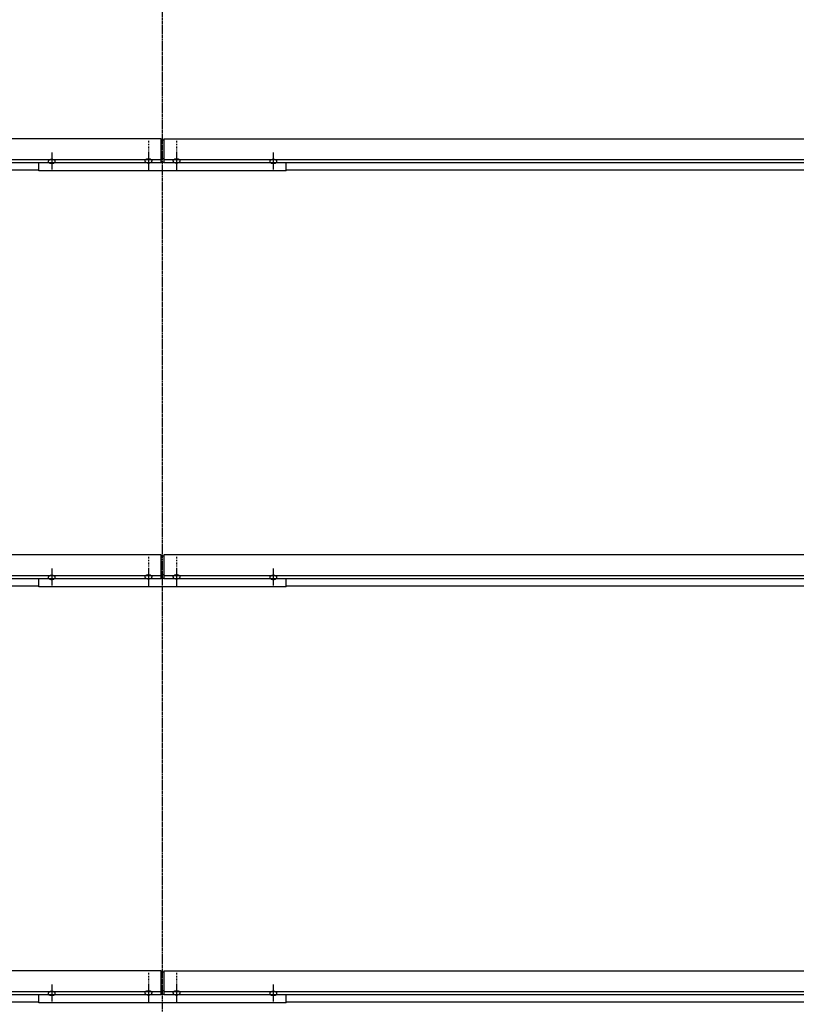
# Model space of a CAD drawing. Header units: millimetres. Extents: x -4888 to 73862, y -29046 to 15504.
# Tile 16 of 111: x 3146 to 5073, y 7215 to 9660. Entities that reach past the tile are written whole.
import ezdxf

# ---------------------------------------------------------------- set-up
doc = ezdxf.new("R2010")
doc.units = ezdxf.units.MM
doc.linetypes.add('DXK_LINE_DOT2', pattern=[3.9198, 1.9599, -1.9599])
doc.linetypes.add('DXK_LINE_DOT3', pattern=[5.9187, 2.979, -0.9799, 0.9799, -0.9799])

# ---------------------------------------------------------------- blocks, each defined once
blk = doc.blocks.new('Bolt-1953139-17329 - 1282')
at = {"color": 5, "linetype": 'DXK_LINE_DOT2'}
blk.add_line((3535, 9359), (3535, 9316.6), dxfattribs=at)
blk = doc.blocks.new('Bolt-1953139-17343 - 1282')
at = {"color": 5, "linetype": 'DXK_LINE_DOT2'}
blk.add_line((3535, 7293.3), (3535, 7250.9), dxfattribs=at)
blk = doc.blocks.new('Part-1953139-17019 - 1282')
at = {"color": 3, "linetype": 'Continuous'}
for p, q in [((3503, 9364), (6997, 9364)), ((3503, 9364), (3503, 9305.8)), ((6997, 9364), (6997, 9305.8)), ((3503, 9313.2), (6997, 9313.2)), ((3503, 9305.8), (6997, 9305.8)), ((6997, 9305.8), (6997, 9287.1)), ((3807, 9287.1), (5222, 9287.1)), ((5269, 9287.1), (6997, 9287.1))]:
    blk.add_line(p, q, dxfattribs=at)
blk = doc.blocks.new('GridLine-1953139-4942 - 1282')
at = {"color": 174, "linetype": 'DXK_LINE_DOT3'}
blk.add_line((3500, -1750), (3500, 12340), dxfattribs=at)
blk = doc.blocks.new('Part-1953139-17339 - 1282')
at = {"color": 3, "linetype": 'Continuous'}
for p, q in [((3497, 7295.9), (3503, 7295.9)), ((3193, 7219), (3193, 7240.1)), ((3497, 7249.3), (3503, 7249.3)), ((3497, 7240.8), (3503, 7240.8)), ((3807, 7219), (3807, 7240.1)), ((3807, 7219), (3193, 7219))]:
    blk.add_line(p, q, dxfattribs=at)
blk = doc.blocks.new('Bolt-1953139-17342 - 1282')
at = {"color": 5, "linetype": 'Continuous'}
for p, q in [((3535, 7263.5), (3535, 7221.1)), ((3526.2, 7244.7), (3526, 7244.2)), ((3526, 7244.2), (3526, 7243.7)), ((3526, 7243.7), (3526, 7243.3)), ((3526, 7243.3), (3526.2, 7242.8)), ((3526.4, 7245.1), (3526.2, 7244.7)), ((3526.2, 7242.8), (3526.4, 7242.3)), ((3526.7, 7245.6), (3526.4, 7245.1)), ((3526.4, 7242.3), (3526.7, 7241.9)), ((3527.1, 7246), (3526.7, 7245.6)), ((3526.7, 7241.9), (3527.1, 7241.5)), ((3527.5, 7246.4), (3527.1, 7246)), ((3527.1, 7241.5), (3527.5, 7241.1)), ((3528, 7246.8), (3527.5, 7246.4)), ((3527.5, 7241.1), (3528, 7240.7)), ((3528.6, 7247.1), (3528, 7246.8)), ((3528, 7240.7), (3528.6, 7240.3)), ((3529.3, 7247.4), (3528.6, 7247.1)), ((3528.6, 7240.3), (3529.3, 7240)), ((3530, 7247.7), (3529.3, 7247.4)), ((3529.3, 7240), (3530, 7239.7)), ((3530.8, 7248), (3530, 7247.7)), ((3530, 7239.7), (3530.8, 7239.5)), ((3531.6, 7248.2), (3530.8, 7248)), ((3530.8, 7239.5), (3531.6, 7239.3)), ((3532.4, 7248.3), (3531.6, 7248.2)), ((3531.6, 7239.3), (3532.4, 7239.1)), ((3533.2, 7248.4), (3532.4, 7248.3)), ((3532.4, 7239.1), (3533.2, 7239)), ((3534.1, 7248.5), (3533.2, 7248.4)), ((3533.2, 7239), (3534.1, 7239)), ((3535, 7248.5), (3534.1, 7248.5)), ((3534.1, 7239), (3535, 7238.9)), ((3535.9, 7248.5), (3535, 7248.5)), ((3535, 7238.9), (3535.9, 7239)), ((3536.8, 7248.4), (3535.9, 7248.5)), ((3535.9, 7239), (3536.8, 7239)), ((3537.6, 7248.3), (3536.8, 7248.4)), ((3536.8, 7239), (3537.6, 7239.1)), ((3538.4, 7248.2), (3537.6, 7248.3)), ((3537.6, 7239.1), (3538.4, 7239.3)), ((3539.2, 7248), (3538.4, 7248.2)), ((3538.4, 7239.3), (3539.2, 7239.5)), ((3540, 7247.7), (3539.2, 7248)), ((3539.2, 7239.5), (3540, 7239.7)), ((3540.7, 7247.4), (3540, 7247.7)), ((3540, 7239.7), (3540.7, 7240)), ((3541.4, 7247.1), (3540.7, 7247.4)), ((3540.7, 7240), (3541.4, 7240.3)), ((3542, 7246.8), (3541.4, 7247.1)), ((3541.4, 7240.3), (3542, 7240.7)), ((3542.5, 7246.4), (3542, 7246.8)), ((3542, 7240.7), (3542.5, 7241.1)), ((3542.9, 7246), (3542.5, 7246.4)), ((3542.5, 7241.1), (3542.9, 7241.5)), ((3543.3, 7245.6), (3542.9, 7246)), ((3542.9, 7241.5), (3543.3, 7241.9)), ((3543.6, 7245.1), (3543.3, 7245.6)), ((3543.3, 7241.9), (3543.6, 7242.3)), ((3543.8, 7244.7), (3543.6, 7245.1)), ((3543.6, 7242.3), (3543.8, 7242.8)), ((3544, 7244.2), (3543.8, 7244.7)), ((3543.8, 7242.8), (3544, 7243.3)), ((3544, 7243.7), (3544, 7244.2)), ((3544, 7243.3), (3544, 7243.7))]:
    blk.add_line(p, q, dxfattribs=at)
blk = doc.blocks.new('Part-1953139-17020 - 1282')
at = {"color": 3, "linetype": 'Continuous'}
for p, q in [((6997, 8331.2), (3503, 8331.2)), ((3503, 8331.2), (3503, 8272.9)), ((6997, 8272.9), (6997, 8331.2)), ((3503, 8280.4), (6997, 8280.4)), ((3503, 8272.9), (6997, 8272.9)), ((3807, 8254.2), (5222, 8254.2)), ((5269, 8254.2), (6693, 8254.2))]:
    blk.add_line(p, q, dxfattribs=at)
blk = doc.blocks.new('Bolt-1953139-17336 - 1282')
at = {"color": 5, "linetype": 'DXK_LINE_DOT2'}
blk.add_line((3535, 8326.1), (3535, 8283.8), dxfattribs=at)
blk = doc.blocks.new('Bolt-1953139-17340 - 1282')
at = {"color": 5, "linetype": 'Continuous'}
for p, q in [((3465, 7263.5), (3465, 7221.1)), ((3456.2, 7244.7), (3456, 7244.2)), ((3456, 7244.2), (3456, 7243.7)), ((3456, 7243.7), (3456, 7243.3)), ((3456, 7243.3), (3456.2, 7242.8)), ((3456.4, 7245.1), (3456.2, 7244.7)), ((3456.2, 7242.8), (3456.4, 7242.3)), ((3456.7, 7245.6), (3456.4, 7245.1)), ((3456.4, 7242.3), (3456.7, 7241.9)), ((3457.1, 7246), (3456.7, 7245.6)), ((3456.7, 7241.9), (3457.1, 7241.5)), ((3457.5, 7246.4), (3457.1, 7246)), ((3457.1, 7241.5), (3457.5, 7241.1)), ((3458, 7246.8), (3457.5, 7246.4)), ((3457.5, 7241.1), (3458, 7240.7)), ((3458.6, 7247.1), (3458, 7246.8)), ((3458, 7240.7), (3458.6, 7240.3)), ((3459.3, 7247.4), (3458.6, 7247.1)), ((3458.6, 7240.3), (3459.3, 7240)), ((3460, 7247.7), (3459.3, 7247.4)), ((3459.3, 7240), (3460, 7239.7)), ((3460.8, 7248), (3460, 7247.7)), ((3460, 7239.7), (3460.8, 7239.5)), ((3461.6, 7248.2), (3460.8, 7248)), ((3460.8, 7239.5), (3461.6, 7239.3)), ((3462.4, 7248.3), (3461.6, 7248.2)), ((3461.6, 7239.3), (3462.4, 7239.1)), ((3463.2, 7248.4), (3462.4, 7248.3)), ((3462.4, 7239.1), (3463.2, 7239)), ((3464.1, 7248.5), (3463.2, 7248.4)), ((3463.2, 7239), (3464.1, 7239)), ((3465, 7248.5), (3464.1, 7248.5)), ((3464.1, 7239), (3465, 7238.9)), ((3465.9, 7248.5), (3465, 7248.5)), ((3465, 7238.9), (3465.9, 7239)), ((3466.8, 7248.4), (3465.9, 7248.5)), ((3465.9, 7239), (3466.8, 7239)), ((3467.6, 7248.3), (3466.8, 7248.4)), ((3466.8, 7239), (3467.6, 7239.1)), ((3468.4, 7248.2), (3467.6, 7248.3)), ((3467.6, 7239.1), (3468.4, 7239.3)), ((3469.2, 7248), (3468.4, 7248.2)), ((3468.4, 7239.3), (3469.2, 7239.5)), ((3470, 7247.7), (3469.2, 7248)), ((3469.2, 7239.5), (3470, 7239.7)), ((3470.7, 7247.4), (3470, 7247.7)), ((3470, 7239.7), (3470.7, 7240)), ((3471.4, 7247.1), (3470.7, 7247.4)), ((3470.7, 7240), (3471.4, 7240.3)), ((3472, 7246.8), (3471.4, 7247.1)), ((3471.4, 7240.3), (3472, 7240.7)), ((3472.5, 7246.4), (3472, 7246.8)), ((3472, 7240.7), (3472.5, 7241.1)), ((3472.9, 7246), (3472.5, 7246.4)), ((3472.5, 7241.1), (3472.9, 7241.5)), ((3473.3, 7245.6), (3472.9, 7246)), ((3472.9, 7241.5), (3473.3, 7241.9)), ((3473.6, 7245.1), (3473.3, 7245.6)), ((3473.3, 7241.9), (3473.6, 7242.3)), ((3473.8, 7244.7), (3473.6, 7245.1)), ((3473.6, 7242.3), (3473.8, 7242.8)), ((3474, 7244.2), (3473.8, 7244.7)), ((3473.8, 7242.8), (3474, 7243.3)), ((3474, 7243.7), (3474, 7244.2)), ((3474, 7243.3), (3474, 7243.7))]:
    blk.add_line(p, q, dxfattribs=at)
blk = doc.blocks.new('Part-1953139-17021 - 1282')
at = {"color": 3, "linetype": 'Continuous'}
for p, q in [((3503, 7298.3), (6997, 7298.3)), ((3503, 7298.3), (3503, 7240.1)), ((6997, 7298.3), (6997, 7240.1)), ((3503, 7247.5), (6997, 7247.5)), ((3503, 7240.1), (6997, 7240.1)), ((6997, 7240.1), (6997, 7221.4)), ((3807, 7221.4), (5222, 7221.4)), ((5269, 7221.4), (6997, 7221.4))]:
    blk.add_line(p, q, dxfattribs=at)
blk = doc.blocks.new('Part-1953139-17257 - 1282')
at = {"color": 3, "linetype": 'Continuous'}
for p, q in [((3497, 9364), (-1015.3, 9364)), ((3497, 9305.8), (3497, 9364)), ((-1015.3, 9313.2), (3497, 9313.2)), ((-1015.3, 9305.8), (3497, 9305.8)), ((1769, 9287.1), (3193, 9287.1))]:
    blk.add_line(p, q, dxfattribs=at)
blk = doc.blocks.new('Part-1953139-17258 - 1282')
at = {"color": 3, "linetype": 'Continuous'}
for p, q in [((3497, 8331.2), (-1015.3, 8331.2)), ((3497, 8272.9), (3497, 8331.2)), ((-1015.3, 8280.4), (3497, 8280.4)), ((-1015.3, 8272.9), (3497, 8272.9)), ((1769, 8254.2), (3193, 8254.2))]:
    blk.add_line(p, q, dxfattribs=at)
blk = doc.blocks.new('Part-1953139-17259 - 1282')
at = {"color": 3, "linetype": 'Continuous'}
for p, q in [((3497, 7298.3), (-1015.3, 7298.3)), ((3497, 7240.1), (3497, 7298.3)), ((-1015.3, 7247.5), (3497, 7247.5)), ((-1015.3, 7240.1), (3497, 7240.1)), ((1769, 7221.4), (3193, 7221.4))]:
    blk.add_line(p, q, dxfattribs=at)
blk = doc.blocks.new('Part-1953139-17325 - 1282')
at = {"color": 3, "linetype": 'Continuous'}
for p, q in [((3497, 9361.6), (3503, 9361.6)), ((3497, 9315), (3503, 9315)), ((3193, 9284.7), (3193, 9305.8)), ((3497, 9306.5), (3503, 9306.5)), ((3807, 9284.7), (3807, 9305.8)), ((3807, 9284.7), (3193, 9284.7))]:
    blk.add_line(p, q, dxfattribs=at)
blk = doc.blocks.new('Bolt-1953139-17326 - 1282')
at = {"color": 5, "linetype": 'Continuous'}
for p, q in [((3465, 9314.2), (3464.1, 9314.2)), ((3465, 9329.2), (3465, 9286.8)), ((3465.9, 9314.2), (3465, 9314.2)), ((3456.2, 9310.4), (3456, 9309.9)), ((3456, 9309.9), (3456, 9309.4)), ((3456, 9309.4), (3456, 9309)), ((3456, 9309), (3456.2, 9308.5)), ((3456.4, 9310.8), (3456.2, 9310.4)), ((3456.2, 9308.5), (3456.4, 9308.1)), ((3456.7, 9311.3), (3456.4, 9310.8)), ((3456.4, 9308.1), (3456.7, 9307.6)), ((3457.1, 9311.7), (3456.7, 9311.3)), ((3456.7, 9307.6), (3457.1, 9307.2)), ((3457.5, 9312.1), (3457.1, 9311.7)), ((3457.1, 9307.2), (3457.5, 9306.8)), ((3458, 9312.5), (3457.5, 9312.1)), ((3457.5, 9306.8), (3458, 9306.4)), ((3458.6, 9312.8), (3458, 9312.5)), ((3458, 9306.4), (3458.6, 9306.1)), ((3459.3, 9313.1), (3458.6, 9312.8)), ((3458.6, 9306.1), (3459.3, 9305.7)), ((3460, 9313.4), (3459.3, 9313.1)), ((3459.3, 9305.7), (3460, 9305.5)), ((3460.8, 9313.7), (3460, 9313.4)), ((3460, 9305.5), (3460.8, 9305.2)), ((3461.6, 9313.9), (3460.8, 9313.7)), ((3460.8, 9305.2), (3461.6, 9305)), ((3462.4, 9314), (3461.6, 9313.9)), ((3461.6, 9305), (3462.4, 9304.9)), ((3463.2, 9314.1), (3462.4, 9314)), ((3462.4, 9304.9), (3463.2, 9304.7)), ((3464.1, 9314.2), (3463.2, 9314.1)), ((3463.2, 9304.7), (3464.1, 9304.7)), ((3464.1, 9304.7), (3465, 9304.7)), ((3465, 9304.7), (3465.9, 9304.7)), ((3466.8, 9314.1), (3465.9, 9314.2)), ((3465.9, 9304.7), (3466.8, 9304.7)), ((3467.6, 9314), (3466.8, 9314.1)), ((3466.8, 9304.7), (3467.6, 9304.9)), ((3468.4, 9313.9), (3467.6, 9314)), ((3467.6, 9304.9), (3468.4, 9305)), ((3469.2, 9313.7), (3468.4, 9313.9)), ((3468.4, 9305), (3469.2, 9305.2)), ((3470, 9313.4), (3469.2, 9313.7)), ((3469.2, 9305.2), (3470, 9305.5)), ((3470.7, 9313.1), (3470, 9313.4)), ((3470, 9305.5), (3470.7, 9305.7)), ((3471.4, 9312.8), (3470.7, 9313.1)), ((3470.7, 9305.7), (3471.4, 9306.1)), ((3472, 9312.5), (3471.4, 9312.8)), ((3471.4, 9306.1), (3472, 9306.4)), ((3472.5, 9312.1), (3472, 9312.5)), ((3472, 9306.4), (3472.5, 9306.8)), ((3472.9, 9311.7), (3472.5, 9312.1)), ((3472.5, 9306.8), (3472.9, 9307.2)), ((3473.3, 9311.3), (3472.9, 9311.7)), ((3472.9, 9307.2), (3473.3, 9307.6)), ((3473.6, 9310.8), (3473.3, 9311.3)), ((3473.3, 9307.6), (3473.6, 9308.1)), ((3473.8, 9310.4), (3473.6, 9310.8)), ((3473.6, 9308.1), (3473.8, 9308.5)), ((3474, 9309.9), (3473.8, 9310.4)), ((3473.8, 9308.5), (3474, 9309)), ((3474, 9309.4), (3474, 9309.9)), ((3474, 9309), (3474, 9309.4))]:
    blk.add_line(p, q, dxfattribs=at)
blk = doc.blocks.new('Bolt-1953139-17327 - 1282')
at = {"color": 5, "linetype": 'DXK_LINE_DOT2'}
blk.add_line((3465, 9359), (3465, 9316.6), dxfattribs=at)
blk = doc.blocks.new('Bolt-1953139-17328 - 1282')
at = {"color": 5, "linetype": 'Continuous'}
for p, q in [((3535, 9314.2), (3534.1, 9314.2)), ((3535, 9329.2), (3535, 9286.8)), ((3535.9, 9314.2), (3535, 9314.2)), ((3526.2, 9310.4), (3526, 9309.9)), ((3526, 9309.9), (3526, 9309.4)), ((3526, 9309.4), (3526, 9309)), ((3526, 9309), (3526.2, 9308.5)), ((3526.4, 9310.8), (3526.2, 9310.4)), ((3526.2, 9308.5), (3526.4, 9308.1)), ((3526.7, 9311.3), (3526.4, 9310.8)), ((3526.4, 9308.1), (3526.7, 9307.6)), ((3527.1, 9311.7), (3526.7, 9311.3)), ((3526.7, 9307.6), (3527.1, 9307.2)), ((3527.5, 9312.1), (3527.1, 9311.7)), ((3527.1, 9307.2), (3527.5, 9306.8)), ((3528, 9312.5), (3527.5, 9312.1)), ((3527.5, 9306.8), (3528, 9306.4)), ((3528.6, 9312.8), (3528, 9312.5)), ((3528, 9306.4), (3528.6, 9306.1)), ((3529.3, 9313.1), (3528.6, 9312.8)), ((3528.6, 9306.1), (3529.3, 9305.7)), ((3530, 9313.4), (3529.3, 9313.1)), ((3529.3, 9305.7), (3530, 9305.5)), ((3530.8, 9313.7), (3530, 9313.4)), ((3530, 9305.5), (3530.8, 9305.2)), ((3531.6, 9313.9), (3530.8, 9313.7)), ((3530.8, 9305.2), (3531.6, 9305)), ((3532.4, 9314), (3531.6, 9313.9)), ((3531.6, 9305), (3532.4, 9304.9)), ((3533.2, 9314.1), (3532.4, 9314)), ((3532.4, 9304.9), (3533.2, 9304.7)), ((3534.1, 9314.2), (3533.2, 9314.1)), ((3533.2, 9304.7), (3534.1, 9304.7)), ((3534.1, 9304.7), (3535, 9304.7)), ((3535, 9304.7), (3535.9, 9304.7)), ((3536.8, 9314.1), (3535.9, 9314.2)), ((3535.9, 9304.7), (3536.8, 9304.7)), ((3537.6, 9314), (3536.8, 9314.1)), ((3536.8, 9304.7), (3537.6, 9304.9)), ((3538.4, 9313.9), (3537.6, 9314)), ((3537.6, 9304.9), (3538.4, 9305)), ((3539.2, 9313.7), (3538.4, 9313.9)), ((3538.4, 9305), (3539.2, 9305.2)), ((3540, 9313.4), (3539.2, 9313.7)), ((3539.2, 9305.2), (3540, 9305.5)), ((3540.7, 9313.1), (3540, 9313.4)), ((3540, 9305.5), (3540.7, 9305.7)), ((3541.4, 9312.8), (3540.7, 9313.1)), ((3540.7, 9305.7), (3541.4, 9306.1)), ((3542, 9312.5), (3541.4, 9312.8)), ((3541.4, 9306.1), (3542, 9306.4)), ((3542.5, 9312.1), (3542, 9312.5)), ((3542, 9306.4), (3542.5, 9306.8)), ((3542.9, 9311.7), (3542.5, 9312.1)), ((3542.5, 9306.8), (3542.9, 9307.2)), ((3543.3, 9311.3), (3542.9, 9311.7)), ((3542.9, 9307.2), (3543.3, 9307.6)), ((3543.6, 9310.8), (3543.3, 9311.3)), ((3543.3, 9307.6), (3543.6, 9308.1)), ((3543.8, 9310.4), (3543.6, 9310.8)), ((3543.6, 9308.1), (3543.8, 9308.5)), ((3544, 9309.9), (3543.8, 9310.4)), ((3543.8, 9308.5), (3544, 9309)), ((3544, 9309.4), (3544, 9309.9)), ((3544, 9309), (3544, 9309.4))]:
    blk.add_line(p, q, dxfattribs=at)
blk = doc.blocks.new('Bolt-1953139-17330 - 1282')
at = {"color": 5, "linetype": 'Continuous'}
for p, q in [((3225, 9330.6), (3225, 9288.3)), ((3216.2, 9309), (3216, 9308.6)), ((3216, 9308.6), (3216, 9308.1)), ((3216, 9308.1), (3216, 9307.6)), ((3216, 9307.6), (3216.2, 9307.2)), ((3216.4, 9309.5), (3216.2, 9309)), ((3216.2, 9307.2), (3216.4, 9306.7)), ((3216.7, 9309.9), (3216.4, 9309.5)), ((3216.4, 9306.7), (3216.7, 9306.3)), ((3217.1, 9310.3), (3216.7, 9309.9)), ((3216.7, 9306.3), (3217.1, 9305.8)), ((3217.5, 9310.8), (3217.1, 9310.3)), ((3217.1, 9305.8), (3217.5, 9305.4)), ((3218, 9311.1), (3217.5, 9310.8)), ((3217.5, 9305.4), (3218, 9305.1)), ((3218.6, 9311.5), (3218, 9311.1)), ((3218, 9305.1), (3218.6, 9304.7)), ((3219.3, 9311.8), (3218.6, 9311.5)), ((3218.6, 9304.7), (3219.3, 9304.4)), ((3220, 9312.1), (3219.3, 9311.8)), ((3219.3, 9304.4), (3220, 9304.1)), ((3220.8, 9312.3), (3220, 9312.1)), ((3220, 9304.1), (3220.8, 9303.9)), ((3221.6, 9312.5), (3220.8, 9312.3)), ((3220.8, 9303.9), (3221.6, 9303.7)), ((3222.4, 9312.7), (3221.6, 9312.5)), ((3221.6, 9303.7), (3222.4, 9303.5)), ((3223.2, 9312.8), (3222.4, 9312.7)), ((3222.4, 9303.5), (3223.2, 9303.4)), ((3224.1, 9312.9), (3223.2, 9312.8)), ((3223.2, 9303.4), (3224.1, 9303.3)), ((3225, 9312.9), (3224.1, 9312.9)), ((3224.1, 9303.3), (3225, 9303.3)), ((3225.9, 9312.9), (3225, 9312.9)), ((3225, 9303.3), (3225.9, 9303.3)), ((3226.8, 9312.8), (3225.9, 9312.9)), ((3225.9, 9303.3), (3226.8, 9303.4)), ((3227.6, 9312.7), (3226.8, 9312.8)), ((3226.8, 9303.4), (3227.6, 9303.5)), ((3228.4, 9312.5), (3227.6, 9312.7)), ((3227.6, 9303.5), (3228.4, 9303.7)), ((3229.2, 9312.3), (3228.4, 9312.5)), ((3228.4, 9303.7), (3229.2, 9303.9)), ((3230, 9312.1), (3229.2, 9312.3)), ((3229.2, 9303.9), (3230, 9304.1)), ((3230.7, 9311.8), (3230, 9312.1)), ((3230, 9304.1), (3230.7, 9304.4)), ((3231.4, 9311.5), (3230.7, 9311.8)), ((3230.7, 9304.4), (3231.4, 9304.7)), ((3232, 9311.1), (3231.4, 9311.5)), ((3231.4, 9304.7), (3232, 9305.1)), ((3232.5, 9310.8), (3232, 9311.1)), ((3232, 9305.1), (3232.5, 9305.4)), ((3232.9, 9310.3), (3232.5, 9310.8)), ((3232.5, 9305.4), (3232.9, 9305.8)), ((3233.3, 9309.9), (3232.9, 9310.3)), ((3232.9, 9305.8), (3233.3, 9306.3)), ((3233.6, 9309.5), (3233.3, 9309.9)), ((3233.3, 9306.3), (3233.6, 9306.7)), ((3233.8, 9309), (3233.6, 9309.5)), ((3233.6, 9306.7), (3233.8, 9307.2)), ((3234, 9308.6), (3233.8, 9309)), ((3233.8, 9307.2), (3234, 9307.6)), ((3234, 9308.1), (3234, 9308.6)), ((3234, 9307.6), (3234, 9308.1))]:
    blk.add_line(p, q, dxfattribs=at)
blk = doc.blocks.new('Bolt-1953139-17331 - 1282')
at = {"color": 5, "linetype": 'Continuous'}
for p, q in [((3775, 9330.6), (3775, 9288.3)), ((3766.2, 9309), (3766, 9308.6)), ((3766, 9308.6), (3766, 9308.1)), ((3766, 9308.1), (3766, 9307.6)), ((3766, 9307.6), (3766.2, 9307.2)), ((3766.4, 9309.5), (3766.2, 9309)), ((3766.2, 9307.2), (3766.4, 9306.7)), ((3766.7, 9309.9), (3766.4, 9309.5)), ((3766.4, 9306.7), (3766.7, 9306.3)), ((3767.1, 9310.3), (3766.7, 9309.9)), ((3766.7, 9306.3), (3767.1, 9305.8)), ((3767.5, 9310.8), (3767.1, 9310.3)), ((3767.1, 9305.8), (3767.5, 9305.4)), ((3768, 9311.1), (3767.5, 9310.8)), ((3767.5, 9305.4), (3768, 9305.1)), ((3768.6, 9311.5), (3768, 9311.1)), ((3768, 9305.1), (3768.6, 9304.7)), ((3769.3, 9311.8), (3768.6, 9311.5)), ((3768.6, 9304.7), (3769.3, 9304.4)), ((3770, 9312.1), (3769.3, 9311.8)), ((3769.3, 9304.4), (3770, 9304.1)), ((3770.8, 9312.3), (3770, 9312.1)), ((3770, 9304.1), (3770.8, 9303.9)), ((3771.6, 9312.5), (3770.8, 9312.3)), ((3770.8, 9303.9), (3771.6, 9303.7)), ((3772.4, 9312.7), (3771.6, 9312.5)), ((3771.6, 9303.7), (3772.4, 9303.5)), ((3773.2, 9312.8), (3772.4, 9312.7)), ((3772.4, 9303.5), (3773.2, 9303.4)), ((3774.1, 9312.9), (3773.2, 9312.8)), ((3773.2, 9303.4), (3774.1, 9303.3)), ((3775, 9312.9), (3774.1, 9312.9)), ((3774.1, 9303.3), (3775, 9303.3)), ((3775.9, 9312.9), (3775, 9312.9)), ((3775, 9303.3), (3775.9, 9303.3)), ((3776.8, 9312.8), (3775.9, 9312.9)), ((3775.9, 9303.3), (3776.8, 9303.4)), ((3777.6, 9312.7), (3776.8, 9312.8)), ((3776.8, 9303.4), (3777.6, 9303.5)), ((3778.4, 9312.5), (3777.6, 9312.7)), ((3777.6, 9303.5), (3778.4, 9303.7)), ((3779.2, 9312.3), (3778.4, 9312.5)), ((3778.4, 9303.7), (3779.2, 9303.9)), ((3780, 9312.1), (3779.2, 9312.3)), ((3779.2, 9303.9), (3780, 9304.1)), ((3780.7, 9311.8), (3780, 9312.1)), ((3780, 9304.1), (3780.7, 9304.4)), ((3781.4, 9311.5), (3780.7, 9311.8)), ((3780.7, 9304.4), (3781.4, 9304.7)), ((3782, 9311.1), (3781.4, 9311.5)), ((3781.4, 9304.7), (3782, 9305.1)), ((3782.5, 9310.8), (3782, 9311.1)), ((3782, 9305.1), (3782.5, 9305.4)), ((3782.9, 9310.3), (3782.5, 9310.8)), ((3782.5, 9305.4), (3782.9, 9305.8)), ((3783.3, 9309.9), (3782.9, 9310.3)), ((3782.9, 9305.8), (3783.3, 9306.3)), ((3783.6, 9309.5), (3783.3, 9309.9)), ((3783.3, 9306.3), (3783.6, 9306.7)), ((3783.8, 9309), (3783.6, 9309.5)), ((3783.6, 9306.7), (3783.8, 9307.2)), ((3784, 9308.6), (3783.8, 9309)), ((3783.8, 9307.2), (3784, 9307.6)), ((3784, 9308.1), (3784, 9308.6)), ((3784, 9307.6), (3784, 9308.1))]:
    blk.add_line(p, q, dxfattribs=at)
blk = doc.blocks.new('Part-1953139-17332 - 1282')
at = {"color": 3, "linetype": 'Continuous'}
for p, q in [((3497, 8328.7), (3503, 8328.7)), ((3193, 8251.8), (3193, 8272.9)), ((3497, 8282.2), (3503, 8282.2)), ((3497, 8273.7), (3503, 8273.7)), ((3807, 8251.8), (3807, 8272.9)), ((3807, 8251.8), (3193, 8251.8))]:
    blk.add_line(p, q, dxfattribs=at)
blk = doc.blocks.new('Bolt-1953139-17333 - 1282')
at = {"color": 5, "linetype": 'Continuous'}
for p, q in [((3465, 8296.3), (3465, 8254)), ((3456.2, 8277.5), (3456, 8277.1)), ((3456, 8277.1), (3456, 8276.6)), ((3456, 8276.6), (3456, 8276.1)), ((3456, 8276.1), (3456.2, 8275.7)), ((3456.4, 8278), (3456.2, 8277.5)), ((3456.2, 8275.7), (3456.4, 8275.2)), ((3456.7, 8278.4), (3456.4, 8278)), ((3456.4, 8275.2), (3456.7, 8274.8)), ((3457.1, 8278.8), (3456.7, 8278.4)), ((3456.7, 8274.8), (3457.1, 8274.3)), ((3457.5, 8279.3), (3457.1, 8278.8)), ((3457.1, 8274.3), (3457.5, 8273.9)), ((3458, 8279.6), (3457.5, 8279.3)), ((3457.5, 8273.9), (3458, 8273.6)), ((3458.6, 8280), (3458, 8279.6)), ((3458, 8273.6), (3458.6, 8273.2)), ((3459.3, 8280.3), (3458.6, 8280)), ((3458.6, 8273.2), (3459.3, 8272.9)), ((3460, 8280.6), (3459.3, 8280.3)), ((3459.3, 8272.9), (3460, 8272.6)), ((3460.8, 8280.8), (3460, 8280.6)), ((3460, 8272.6), (3460.8, 8272.4)), ((3461.6, 8281), (3460.8, 8280.8)), ((3460.8, 8272.4), (3461.6, 8272.2)), ((3462.4, 8281.2), (3461.6, 8281)), ((3461.6, 8272.2), (3462.4, 8272)), ((3463.2, 8281.3), (3462.4, 8281.2)), ((3462.4, 8272), (3463.2, 8271.9)), ((3464.1, 8281.4), (3463.2, 8281.3)), ((3463.2, 8271.9), (3464.1, 8271.8)), ((3465, 8281.4), (3464.1, 8281.4)), ((3464.1, 8271.8), (3465, 8271.8)), ((3465.9, 8281.4), (3465, 8281.4)), ((3465, 8271.8), (3465.9, 8271.8)), ((3466.8, 8281.3), (3465.9, 8281.4)), ((3465.9, 8271.8), (3466.8, 8271.9)), ((3467.6, 8281.2), (3466.8, 8281.3)), ((3466.8, 8271.9), (3467.6, 8272)), ((3468.4, 8281), (3467.6, 8281.2)), ((3467.6, 8272), (3468.4, 8272.2)), ((3469.2, 8280.8), (3468.4, 8281)), ((3468.4, 8272.2), (3469.2, 8272.4)), ((3470, 8280.6), (3469.2, 8280.8)), ((3469.2, 8272.4), (3470, 8272.6)), ((3470.7, 8280.3), (3470, 8280.6)), ((3470, 8272.6), (3470.7, 8272.9)), ((3471.4, 8280), (3470.7, 8280.3)), ((3470.7, 8272.9), (3471.4, 8273.2)), ((3472, 8279.6), (3471.4, 8280)), ((3471.4, 8273.2), (3472, 8273.6)), ((3472.5, 8279.3), (3472, 8279.6)), ((3472, 8273.6), (3472.5, 8273.9)), ((3472.9, 8278.8), (3472.5, 8279.3)), ((3472.5, 8273.9), (3472.9, 8274.3)), ((3473.3, 8278.4), (3472.9, 8278.8)), ((3472.9, 8274.3), (3473.3, 8274.8)), ((3473.6, 8278), (3473.3, 8278.4)), ((3473.3, 8274.8), (3473.6, 8275.2)), ((3473.8, 8277.5), (3473.6, 8278)), ((3473.6, 8275.2), (3473.8, 8275.7)), ((3474, 8277.1), (3473.8, 8277.5)), ((3473.8, 8275.7), (3474, 8276.1)), ((3474, 8276.6), (3474, 8277.1)), ((3474, 8276.1), (3474, 8276.6))]:
    blk.add_line(p, q, dxfattribs=at)
blk = doc.blocks.new('Bolt-1953139-17334 - 1282')
at = {"color": 5, "linetype": 'DXK_LINE_DOT2'}
blk.add_line((3465, 8326.1), (3465, 8283.8), dxfattribs=at)
blk = doc.blocks.new('Bolt-1953139-17335 - 1282')
at = {"color": 5, "linetype": 'Continuous'}
for p, q in [((3535, 8296.3), (3535, 8254)), ((3526.2, 8277.5), (3526, 8277.1)), ((3526, 8277.1), (3526, 8276.6)), ((3526, 8276.6), (3526, 8276.1)), ((3526, 8276.1), (3526.2, 8275.7)), ((3526.4, 8278), (3526.2, 8277.5)), ((3526.2, 8275.7), (3526.4, 8275.2)), ((3526.7, 8278.4), (3526.4, 8278)), ((3526.4, 8275.2), (3526.7, 8274.8)), ((3527.1, 8278.8), (3526.7, 8278.4)), ((3526.7, 8274.8), (3527.1, 8274.3)), ((3527.5, 8279.3), (3527.1, 8278.8)), ((3527.1, 8274.3), (3527.5, 8273.9)), ((3528, 8279.6), (3527.5, 8279.3)), ((3527.5, 8273.9), (3528, 8273.6)), ((3528.6, 8280), (3528, 8279.6)), ((3528, 8273.6), (3528.6, 8273.2)), ((3529.3, 8280.3), (3528.6, 8280)), ((3528.6, 8273.2), (3529.3, 8272.9)), ((3530, 8280.6), (3529.3, 8280.3)), ((3529.3, 8272.9), (3530, 8272.6)), ((3530.8, 8280.8), (3530, 8280.6)), ((3530, 8272.6), (3530.8, 8272.4)), ((3531.6, 8281), (3530.8, 8280.8)), ((3530.8, 8272.4), (3531.6, 8272.2)), ((3532.4, 8281.2), (3531.6, 8281)), ((3531.6, 8272.2), (3532.4, 8272)), ((3533.2, 8281.3), (3532.4, 8281.2)), ((3532.4, 8272), (3533.2, 8271.9)), ((3534.1, 8281.4), (3533.2, 8281.3)), ((3533.2, 8271.9), (3534.1, 8271.8)), ((3535, 8281.4), (3534.1, 8281.4)), ((3534.1, 8271.8), (3535, 8271.8)), ((3535.9, 8281.4), (3535, 8281.4)), ((3535, 8271.8), (3535.9, 8271.8)), ((3536.8, 8281.3), (3535.9, 8281.4)), ((3535.9, 8271.8), (3536.8, 8271.9)), ((3537.6, 8281.2), (3536.8, 8281.3)), ((3536.8, 8271.9), (3537.6, 8272)), ((3538.4, 8281), (3537.6, 8281.2)), ((3537.6, 8272), (3538.4, 8272.2)), ((3539.2, 8280.8), (3538.4, 8281)), ((3538.4, 8272.2), (3539.2, 8272.4)), ((3540, 8280.6), (3539.2, 8280.8)), ((3539.2, 8272.4), (3540, 8272.6)), ((3540.7, 8280.3), (3540, 8280.6)), ((3540, 8272.6), (3540.7, 8272.9)), ((3541.4, 8280), (3540.7, 8280.3)), ((3540.7, 8272.9), (3541.4, 8273.2)), ((3542, 8279.6), (3541.4, 8280)), ((3541.4, 8273.2), (3542, 8273.6)), ((3542.5, 8279.3), (3542, 8279.6)), ((3542, 8273.6), (3542.5, 8273.9)), ((3542.9, 8278.8), (3542.5, 8279.3)), ((3542.5, 8273.9), (3542.9, 8274.3)), ((3543.3, 8278.4), (3542.9, 8278.8)), ((3542.9, 8274.3), (3543.3, 8274.8)), ((3543.6, 8278), (3543.3, 8278.4)), ((3543.3, 8274.8), (3543.6, 8275.2)), ((3543.8, 8277.5), (3543.6, 8278)), ((3543.6, 8275.2), (3543.8, 8275.7)), ((3544, 8277.1), (3543.8, 8277.5)), ((3543.8, 8275.7), (3544, 8276.1)), ((3544, 8276.6), (3544, 8277.1)), ((3544, 8276.1), (3544, 8276.6))]:
    blk.add_line(p, q, dxfattribs=at)
blk = doc.blocks.new('Bolt-1953139-17337 - 1282')
at = {"color": 5, "linetype": 'Continuous'}
for p, q in [((3225, 8297.8), (3225, 8255.4)), ((3216.2, 8276.2), (3216, 8275.7)), ((3216, 8275.7), (3216, 8275.2)), ((3216, 8275.2), (3216, 8274.8)), ((3216, 8274.8), (3216.2, 8274.3)), ((3216.4, 8276.6), (3216.2, 8276.2)), ((3216.2, 8274.3), (3216.4, 8273.8)), ((3216.7, 8277.1), (3216.4, 8276.6)), ((3216.4, 8273.8), (3216.7, 8273.4)), ((3217.1, 8277.5), (3216.7, 8277.1)), ((3216.7, 8273.4), (3217.1, 8273)), ((3217.5, 8277.9), (3217.1, 8277.5)), ((3217.1, 8273), (3217.5, 8272.6)), ((3218, 8278.3), (3217.5, 8277.9)), ((3217.5, 8272.6), (3218, 8272.2)), ((3218.6, 8278.6), (3218, 8278.3)), ((3218, 8272.2), (3218.6, 8271.8)), ((3219.3, 8278.9), (3218.6, 8278.6)), ((3218.6, 8271.8), (3219.3, 8271.5)), ((3220, 8279.2), (3219.3, 8278.9)), ((3219.3, 8271.5), (3220, 8271.3)), ((3220.8, 8279.5), (3220, 8279.2)), ((3220, 8271.3), (3220.8, 8271)), ((3221.6, 8279.7), (3220.8, 8279.5)), ((3220.8, 8271), (3221.6, 8270.8)), ((3222.4, 8279.8), (3221.6, 8279.7)), ((3221.6, 8270.8), (3222.4, 8270.7)), ((3223.2, 8279.9), (3222.4, 8279.8)), ((3222.4, 8270.7), (3223.2, 8270.5)), ((3224.1, 8280), (3223.2, 8279.9)), ((3223.2, 8270.5), (3224.1, 8270.5)), ((3225, 8280), (3224.1, 8280)), ((3224.1, 8270.5), (3225, 8270.4)), ((3225.9, 8280), (3225, 8280)), ((3225, 8270.4), (3225.9, 8270.5)), ((3226.8, 8279.9), (3225.9, 8280)), ((3225.9, 8270.5), (3226.8, 8270.5)), ((3227.6, 8279.8), (3226.8, 8279.9)), ((3226.8, 8270.5), (3227.6, 8270.7)), ((3228.4, 8279.7), (3227.6, 8279.8)), ((3227.6, 8270.7), (3228.4, 8270.8)), ((3229.2, 8279.5), (3228.4, 8279.7)), ((3228.4, 8270.8), (3229.2, 8271)), ((3230, 8279.2), (3229.2, 8279.5)), ((3229.2, 8271), (3230, 8271.3)), ((3230.7, 8278.9), (3230, 8279.2)), ((3230, 8271.3), (3230.7, 8271.5)), ((3231.4, 8278.6), (3230.7, 8278.9)), ((3230.7, 8271.5), (3231.4, 8271.8)), ((3232, 8278.3), (3231.4, 8278.6)), ((3231.4, 8271.8), (3232, 8272.2)), ((3232.5, 8277.9), (3232, 8278.3)), ((3232, 8272.2), (3232.5, 8272.6)), ((3232.9, 8277.5), (3232.5, 8277.9)), ((3232.5, 8272.6), (3232.9, 8273)), ((3233.3, 8277.1), (3232.9, 8277.5)), ((3232.9, 8273), (3233.3, 8273.4)), ((3233.6, 8276.6), (3233.3, 8277.1)), ((3233.3, 8273.4), (3233.6, 8273.8)), ((3233.8, 8276.2), (3233.6, 8276.6)), ((3233.6, 8273.8), (3233.8, 8274.3)), ((3234, 8275.7), (3233.8, 8276.2)), ((3233.8, 8274.3), (3234, 8274.8)), ((3234, 8275.2), (3234, 8275.7)), ((3234, 8274.8), (3234, 8275.2))]:
    blk.add_line(p, q, dxfattribs=at)
blk = doc.blocks.new('Bolt-1953139-17338 - 1282')
at = {"color": 5, "linetype": 'Continuous'}
for p, q in [((3775, 8297.8), (3775, 8255.4)), ((3766.2, 8276.2), (3766, 8275.7)), ((3766, 8275.7), (3766, 8275.2)), ((3766, 8275.2), (3766, 8274.8)), ((3766, 8274.8), (3766.2, 8274.3)), ((3766.4, 8276.6), (3766.2, 8276.2)), ((3766.2, 8274.3), (3766.4, 8273.8)), ((3766.7, 8277.1), (3766.4, 8276.6)), ((3766.4, 8273.8), (3766.7, 8273.4)), ((3767.1, 8277.5), (3766.7, 8277.1)), ((3766.7, 8273.4), (3767.1, 8273)), ((3767.5, 8277.9), (3767.1, 8277.5)), ((3767.1, 8273), (3767.5, 8272.6)), ((3768, 8278.3), (3767.5, 8277.9)), ((3767.5, 8272.6), (3768, 8272.2)), ((3768.6, 8278.6), (3768, 8278.3)), ((3768, 8272.2), (3768.6, 8271.8)), ((3769.3, 8278.9), (3768.6, 8278.6)), ((3768.6, 8271.8), (3769.3, 8271.5)), ((3770, 8279.2), (3769.3, 8278.9)), ((3769.3, 8271.5), (3770, 8271.3)), ((3770.8, 8279.5), (3770, 8279.2)), ((3770, 8271.3), (3770.8, 8271)), ((3771.6, 8279.7), (3770.8, 8279.5)), ((3770.8, 8271), (3771.6, 8270.8)), ((3772.4, 8279.8), (3771.6, 8279.7)), ((3771.6, 8270.8), (3772.4, 8270.7)), ((3773.2, 8279.9), (3772.4, 8279.8)), ((3772.4, 8270.7), (3773.2, 8270.5)), ((3774.1, 8280), (3773.2, 8279.9)), ((3773.2, 8270.5), (3774.1, 8270.5)), ((3775, 8280), (3774.1, 8280)), ((3774.1, 8270.5), (3775, 8270.4)), ((3775.9, 8280), (3775, 8280)), ((3775, 8270.4), (3775.9, 8270.5)), ((3776.8, 8279.9), (3775.9, 8280)), ((3775.9, 8270.5), (3776.8, 8270.5)), ((3777.6, 8279.8), (3776.8, 8279.9)), ((3776.8, 8270.5), (3777.6, 8270.7)), ((3778.4, 8279.7), (3777.6, 8279.8)), ((3777.6, 8270.7), (3778.4, 8270.8)), ((3779.2, 8279.5), (3778.4, 8279.7)), ((3778.4, 8270.8), (3779.2, 8271)), ((3780, 8279.2), (3779.2, 8279.5)), ((3779.2, 8271), (3780, 8271.3)), ((3780.7, 8278.9), (3780, 8279.2)), ((3780, 8271.3), (3780.7, 8271.5)), ((3781.4, 8278.6), (3780.7, 8278.9)), ((3780.7, 8271.5), (3781.4, 8271.8)), ((3782, 8278.3), (3781.4, 8278.6)), ((3781.4, 8271.8), (3782, 8272.2)), ((3782.5, 8277.9), (3782, 8278.3)), ((3782, 8272.2), (3782.5, 8272.6)), ((3782.9, 8277.5), (3782.5, 8277.9)), ((3782.5, 8272.6), (3782.9, 8273)), ((3783.3, 8277.1), (3782.9, 8277.5)), ((3782.9, 8273), (3783.3, 8273.4)), ((3783.6, 8276.6), (3783.3, 8277.1)), ((3783.3, 8273.4), (3783.6, 8273.8)), ((3783.8, 8276.2), (3783.6, 8276.6)), ((3783.6, 8273.8), (3783.8, 8274.3)), ((3784, 8275.7), (3783.8, 8276.2)), ((3783.8, 8274.3), (3784, 8274.8)), ((3784, 8275.2), (3784, 8275.7)), ((3784, 8274.8), (3784, 8275.2))]:
    blk.add_line(p, q, dxfattribs=at)
blk = doc.blocks.new('Bolt-1953139-17341 - 1282')
at = {"color": 5, "linetype": 'DXK_LINE_DOT2'}
blk.add_line((3465, 7293.3), (3465, 7250.9), dxfattribs=at)
blk = doc.blocks.new('Bolt-1953139-17344 - 1282')
at = {"color": 5, "linetype": 'Continuous'}
for p, q in [((3225, 7264.9), (3225, 7222.6)), ((3216.2, 7243.3), (3216, 7242.8)), ((3216, 7242.8), (3216, 7242.4)), ((3216, 7242.4), (3216, 7241.9)), ((3216, 7241.9), (3216.2, 7241.4)), ((3216.4, 7243.8), (3216.2, 7243.3)), ((3216.2, 7241.4), (3216.4, 7241)), ((3216.7, 7244.2), (3216.4, 7243.8)), ((3216.4, 7241), (3216.7, 7240.5)), ((3217.1, 7244.6), (3216.7, 7244.2)), ((3216.7, 7240.5), (3217.1, 7240.1)), ((3217.5, 7245), (3217.1, 7244.6)), ((3217.1, 7240.1), (3217.5, 7239.7)), ((3218, 7245.4), (3217.5, 7245)), ((3217.5, 7239.7), (3218, 7239.3)), ((3218.6, 7245.8), (3218, 7245.4)), ((3218, 7239.3), (3218.6, 7239)), ((3219.3, 7246.1), (3218.6, 7245.8)), ((3218.6, 7239), (3219.3, 7238.7)), ((3220, 7246.4), (3219.3, 7246.1)), ((3219.3, 7238.7), (3220, 7238.4)), ((3220.8, 7246.6), (3220, 7246.4)), ((3220, 7238.4), (3220.8, 7238.2)), ((3221.6, 7246.8), (3220.8, 7246.6)), ((3220.8, 7238.2), (3221.6, 7238)), ((3222.4, 7247), (3221.6, 7246.8)), ((3221.6, 7238), (3222.4, 7237.8)), ((3223.2, 7247.1), (3222.4, 7247)), ((3222.4, 7237.8), (3223.2, 7237.7)), ((3224.1, 7247.1), (3223.2, 7247.1)), ((3223.2, 7237.7), (3224.1, 7237.6)), ((3225, 7247.2), (3224.1, 7247.1)), ((3224.1, 7237.6), (3225, 7237.6)), ((3225.9, 7247.1), (3225, 7247.2)), ((3225, 7237.6), (3225.9, 7237.6)), ((3226.8, 7247.1), (3225.9, 7247.1)), ((3225.9, 7237.6), (3226.8, 7237.7)), ((3227.6, 7247), (3226.8, 7247.1)), ((3226.8, 7237.7), (3227.6, 7237.8)), ((3228.4, 7246.8), (3227.6, 7247)), ((3227.6, 7237.8), (3228.4, 7238)), ((3229.2, 7246.6), (3228.4, 7246.8)), ((3228.4, 7238), (3229.2, 7238.2)), ((3230, 7246.4), (3229.2, 7246.6)), ((3229.2, 7238.2), (3230, 7238.4)), ((3230.7, 7246.1), (3230, 7246.4)), ((3230, 7238.4), (3230.7, 7238.7)), ((3231.4, 7245.8), (3230.7, 7246.1)), ((3230.7, 7238.7), (3231.4, 7239)), ((3232, 7245.4), (3231.4, 7245.8)), ((3231.4, 7239), (3232, 7239.3)), ((3232.5, 7245), (3232, 7245.4)), ((3232, 7239.3), (3232.5, 7239.7)), ((3232.9, 7244.6), (3232.5, 7245)), ((3232.5, 7239.7), (3232.9, 7240.1)), ((3233.3, 7244.2), (3232.9, 7244.6)), ((3232.9, 7240.1), (3233.3, 7240.5)), ((3233.6, 7243.8), (3233.3, 7244.2)), ((3233.3, 7240.5), (3233.6, 7241)), ((3233.8, 7243.3), (3233.6, 7243.8)), ((3233.6, 7241), (3233.8, 7241.4)), ((3234, 7242.8), (3233.8, 7243.3)), ((3233.8, 7241.4), (3234, 7241.9)), ((3234, 7242.4), (3234, 7242.8)), ((3234, 7241.9), (3234, 7242.4))]:
    blk.add_line(p, q, dxfattribs=at)
blk = doc.blocks.new('Bolt-1953139-17345 - 1282')
at = {"color": 5, "linetype": 'Continuous'}
for p, q in [((3775, 7264.9), (3775, 7222.6)), ((3766.2, 7243.3), (3766, 7242.8)), ((3766, 7242.8), (3766, 7242.4)), ((3766, 7242.4), (3766, 7241.9)), ((3766, 7241.9), (3766.2, 7241.4)), ((3766.4, 7243.8), (3766.2, 7243.3)), ((3766.2, 7241.4), (3766.4, 7241)), ((3766.7, 7244.2), (3766.4, 7243.8)), ((3766.4, 7241), (3766.7, 7240.5)), ((3767.1, 7244.6), (3766.7, 7244.2)), ((3766.7, 7240.5), (3767.1, 7240.1)), ((3767.5, 7245), (3767.1, 7244.6)), ((3767.1, 7240.1), (3767.5, 7239.7)), ((3768, 7245.4), (3767.5, 7245)), ((3767.5, 7239.7), (3768, 7239.3)), ((3768.6, 7245.8), (3768, 7245.4)), ((3768, 7239.3), (3768.6, 7239)), ((3769.3, 7246.1), (3768.6, 7245.8)), ((3768.6, 7239), (3769.3, 7238.7)), ((3770, 7246.4), (3769.3, 7246.1)), ((3769.3, 7238.7), (3770, 7238.4)), ((3770.8, 7246.6), (3770, 7246.4)), ((3770, 7238.4), (3770.8, 7238.2)), ((3771.6, 7246.8), (3770.8, 7246.6)), ((3770.8, 7238.2), (3771.6, 7238)), ((3772.4, 7247), (3771.6, 7246.8)), ((3771.6, 7238), (3772.4, 7237.8)), ((3773.2, 7247.1), (3772.4, 7247)), ((3772.4, 7237.8), (3773.2, 7237.7)), ((3774.1, 7247.1), (3773.2, 7247.1)), ((3773.2, 7237.7), (3774.1, 7237.6)), ((3775, 7247.2), (3774.1, 7247.1)), ((3774.1, 7237.6), (3775, 7237.6)), ((3775.9, 7247.1), (3775, 7247.2)), ((3775, 7237.6), (3775.9, 7237.6)), ((3776.8, 7247.1), (3775.9, 7247.1)), ((3775.9, 7237.6), (3776.8, 7237.7)), ((3777.6, 7247), (3776.8, 7247.1)), ((3776.8, 7237.7), (3777.6, 7237.8)), ((3778.4, 7246.8), (3777.6, 7247)), ((3777.6, 7237.8), (3778.4, 7238)), ((3779.2, 7246.6), (3778.4, 7246.8)), ((3778.4, 7238), (3779.2, 7238.2)), ((3780, 7246.4), (3779.2, 7246.6)), ((3779.2, 7238.2), (3780, 7238.4)), ((3780.7, 7246.1), (3780, 7246.4)), ((3780, 7238.4), (3780.7, 7238.7)), ((3781.4, 7245.8), (3780.7, 7246.1)), ((3780.7, 7238.7), (3781.4, 7239)), ((3782, 7245.4), (3781.4, 7245.8)), ((3781.4, 7239), (3782, 7239.3)), ((3782.5, 7245), (3782, 7245.4)), ((3782, 7239.3), (3782.5, 7239.7)), ((3782.9, 7244.6), (3782.5, 7245)), ((3782.5, 7239.7), (3782.9, 7240.1)), ((3783.3, 7244.2), (3782.9, 7244.6)), ((3782.9, 7240.1), (3783.3, 7240.5)), ((3783.6, 7243.8), (3783.3, 7244.2)), ((3783.3, 7240.5), (3783.6, 7241)), ((3783.8, 7243.3), (3783.6, 7243.8)), ((3783.6, 7241), (3783.8, 7241.4)), ((3784, 7242.8), (3783.8, 7243.3)), ((3783.8, 7241.4), (3784, 7241.9)), ((3784, 7242.4), (3784, 7242.8)), ((3784, 7241.9), (3784, 7242.4))]:
    blk.add_line(p, q, dxfattribs=at)

msp = doc.modelspace()

# ---------------------------------------------------------------- block references
for name in ['GridLine-1953139-4942 - 1282', 'Part-1953139-17257 - 1282', 'Part-1953139-17019 - 1282', 'Part-1953139-17325 - 1282', 'Bolt-1953139-17327 - 1282', 'Bolt-1953139-17329 - 1282', 'Bolt-1953139-17330 - 1282', 'Bolt-1953139-17326 - 1282', 'Bolt-1953139-17328 - 1282', 'Bolt-1953139-17331 - 1282', 'Part-1953139-17258 - 1282', 'Part-1953139-17332 - 1282', 'Bolt-1953139-17334 - 1282', 'Part-1953139-17020 - 1282', 'Bolt-1953139-17336 - 1282', 'Bolt-1953139-17337 - 1282', 'Bolt-1953139-17333 - 1282', 'Bolt-1953139-17335 - 1282', 'Bolt-1953139-17338 - 1282', 'Part-1953139-17259 - 1282', 'Part-1953139-17339 - 1282', 'Bolt-1953139-17341 - 1282', 'Part-1953139-17021 - 1282', 'Bolt-1953139-17343 - 1282', 'Bolt-1953139-17344 - 1282', 'Bolt-1953139-17340 - 1282', 'Bolt-1953139-17342 - 1282', 'Bolt-1953139-17345 - 1282']:
    msp.add_blockref(name, (0, 0))

doc.saveas('drawing.dxf')
